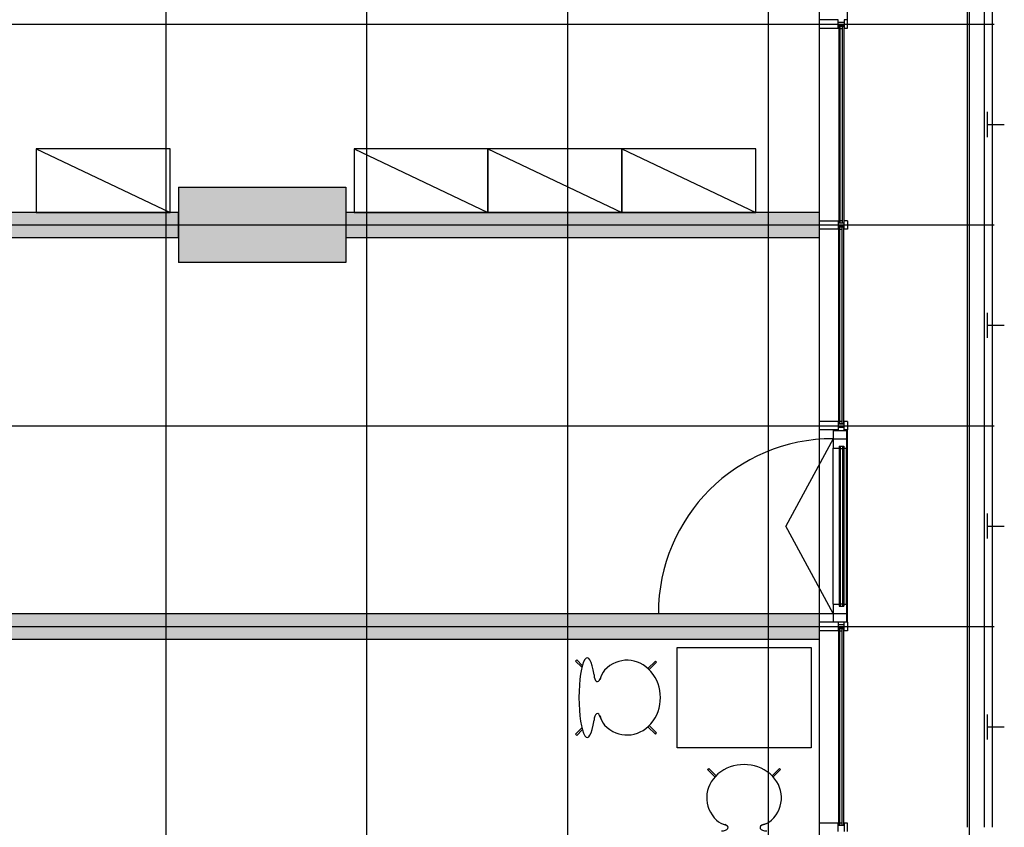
# Model space of a CAD drawing. Header units: millimetres. Extents: x 2502971067 to 2502991033, y 5626762590 to 5626807088.
# Tile 68 of 109: x 2502984977 to 2502990860, y 5626785610 to 5626790436. Entities that reach past the tile are written whole.
import ezdxf

# ---------------------------------------------------------------- set-up
doc = ezdxf.new("R2010")
doc.units = ezdxf.units.MM
for name, color, linetype in [('A_Fenster-Fassade', 2, 'Continuous'), ('A_Geländer', 2, 'Continuous'), ('A_Raster', 253, 'Continuous'), ('A_Schraffur-F90', 9, 'Continuous'), ('A_Schraffur-Stütze', 9, 'Continuous'), ('A_Stütze', 7, 'Continuous'), ('A_Wand-F90', 7, 'Continuous'), ('I_Möbel', 2, 'Continuous')]:
    doc.layers.add(name, color=color, linetype=linetype)

msp = doc.modelspace()

# ---------------------------------------------------------------- hatches: boundary and pattern name
at = {"layer": 'A_Schraffur-F90'}
h = msp.add_hatch(color=256, dxfattribs=at)
h.dxf.hatch_style = 1
h.paths.add_polyline_path([(2502985925, 5626789285), (2502983375, 5626789285), (2502983375, 5626788784.998), (2502983525, 5626788784.998), (2502983525, 5626789135), (2502985925, 5626789135)])
h = msp.add_hatch(color=256, dxfattribs=at)
h.dxf.hatch_style = 1
h.paths.add_polyline_path([(2502989755, 5626789285), (2502986925, 5626789285), (2502986925, 5626789135), (2502989755, 5626789135)])
h = msp.add_hatch(color=256, dxfattribs=at)
h.dxf.hatch_style = 1
h.paths.add_polyline_path([(2502989755, 5626786835), (2502989755, 5626786884.9985), (2502984275, 5626786884.9985), (2502984275, 5626786834.9985), (2502983975, 5626786834.9985), (2502983975, 5626786884.9985), (2502983525, 5626786884.9985), (2502983525, 5626787774.998), (2502983375, 5626787774.998), (2502983375, 5626786884.9985), (2502983375, 5626786734.9985), (2502983525, 5626786734.9985), (2502983975, 5626786734.9985), (2502984275, 5626786734.9985), (2502989755, 5626786734.9985), (2502989755, 5626786785)])
at = {"layer": 'A_Schraffur-Stütze'}
h = msp.add_hatch(color=256, dxfattribs=at)
h.dxf.hatch_style = 1
h.paths.add_polyline_path([(2502985925, 5626789435), (2502985925, 5626788985), (2502986925, 5626788985), (2502986925, 5626789435)])

# ---------------------------------------------------------------- linework, layer by layer
at = {"layer": 'A_Fenster-Fassade'}
for p, q in [((2502989755, 5626772434.99819), (2502989755, 5626805959.996645)), ((2502989923.489, 5626790435), (2502989923.489, 5626791584.999)), ((2502989867.189, 5626790434.999), (2502989755, 5626790434.999)), ((2502989867.189, 5626790385), (2502989867.189, 5626790435)), ((2502989903.495, 5626790420), (2502989867.195, 5626790420)), ((2502989903.489, 5626790435.001), (2502989903.489, 5626790385.001)), ((2502989923.489, 5626790435), (2502989903.489, 5626790435)), ((2502989923.489, 5626790435), (2502989903.489, 5626790435)), ((2502989923.489, 5626790385.001), (2502989923.489, 5626790435.001)), ((2502989755, 5626790385), (2502989867.189, 5626790385)), ((2502989903.495, 5626790400), (2502989867.195, 5626790400)), ((2502989872.195, 5626790397.77125), (2502989900.195, 5626790397.77125)), ((2502989872.195, 5626790397.77125), (2502989872.195, 5626789222.22481)), ((2502989878.195, 5626790397.77125), (2502989878.195, 5626789222.22481)), ((2502989878.195, 5626790383.77125), (2502989892.195, 5626790383.77125)), ((2502989892.195, 5626790397.77125), (2502989892.195, 5626789222.22481)), ((2502989900.195, 5626790397.77125), (2502989900.195, 5626789222.22481)), ((2502989903.489, 5626790385), (2502989923.489, 5626790385)), ((2502989755, 5626789234.999), (2502989867.189, 5626789235)), ((2502989867.189, 5626789235), (2502989867.189, 5626789185)), ((2502989878.195, 5626789236.22481), (2502989892.195, 5626789236.22481)), ((2502989923.489, 5626789235), (2502989903.489, 5626789235)), ((2502989903.489, 5626789184.999), (2502989903.489, 5626789234.999)), ((2502989923.489, 5626789234.999), (2502989923.489, 5626789184.999)), ((2502989867.189, 5626789185), (2502989755, 5626789185)), ((2502989903.495, 5626789219.998), (2502989867.195, 5626789219.998)), ((2502989903.495, 5626789199.998), (2502989867.195, 5626789199.998)), ((2502989872.189, 5626788022.22976), (2502989872.189, 5626789197.7762)), ((2502989872.195, 5626789222.22481), (2502989900.195, 5626789222.22481)), ((2502989872.195, 5626789197.77179), (2502989900.195, 5626789197.77179)), ((2502989878.189, 5626788022.22976), (2502989878.189, 5626789197.7762)), ((2502989878.189, 5626789183.77179), (2502989892.195, 5626789183.77179)), ((2502989892.189, 5626788022.22976), (2502989892.189, 5626789197.7762)), ((2502989900.189, 5626788022.22976), (2502989900.189, 5626789197.7762)), ((2502989923.489, 5626789185), (2502989903.50314, 5626789185)), ((2502989867.189, 5626788035.001), (2502989755, 5626788035.001)), ((2502989867.189, 5626788035), (2502989867.189, 5626787985)), ((2502989903.489, 5626788020.001), (2502989867.189, 5626788020.001)), ((2502989903.495, 5626788000), (2502989867.195, 5626788000)), ((2502989872.189, 5626788022.22976), (2502989900.189, 5626788022.22976)), ((2502989878.189, 5626788036.22976), (2502989892.189, 5626788036.22976)), ((2502989923.489, 5626788035), (2502989903.489, 5626788035)), ((2502989903.489, 5626787984.999), (2502989903.489, 5626788034.999)), ((2502989923.489, 5626788034.999), (2502989923.489, 5626787984.999)), ((2502989867.189, 5626787985.001), (2502989755, 5626787985.001)), ((2502989837.689, 5626787982.31634), (2502989917.689, 5626787982.31634)), ((2502989837.689, 5626787982.31634), (2502989837.689, 5626787876.31634)), ((2502989923.489, 5626787985), (2502989903.489, 5626787985)), ((2502989923.489, 5626787984.999), (2502989903.489, 5626787984.999)), ((2502989917.689, 5626787982.31634), (2502989917.689, 5626787876.31634)), ((2502989923.489, 5626786835), (2502989923.489, 5626787984.999)), ((2502989837.689, 5626787932.31634), (2502989555.18911, 5626787409.99947)), ((2502989837.689, 5626787932.31634), (2502989917.689, 5626787932.31634)), ((2502989837.689, 5626787876.31634), (2502989873.689, 5626787876.31634)), ((2502989837.689, 5626786943.68259), (2502989837.689, 5626787876.31634)), ((2502989873.689, 5626787888.16368), (2502989901.689, 5626787888.16368)), ((2502989873.689, 5626787888.16368), (2502989873.689001, 5626786931.83525)), ((2502989879.689, 5626787888.16368), (2502989879.689001, 5626786931.83525)), ((2502989893.689, 5626787888.16368), (2502989893.689001, 5626786931.83525)), ((2502989901.689, 5626787888.16368), (2502989901.689001, 5626786931.83525)), ((2502989901.689, 5626787876.31634), (2502989917.689, 5626787876.31634)), ((2502989917.689, 5626786943.68259), (2502989917.689, 5626787876.31634)), ((2502989879.689, 5626787874.16368), (2502989893.689, 5626787874.16368)), ((2502989837.689, 5626786887.68259), (2502989555.18911, 5626787409.99947)), ((2502989837.689, 5626786943.68259), (2502989837.689, 5626786837.68259)), ((2502989837.689, 5626786943.68259), (2502989873.689, 5626786943.68259)), ((2502989879.689, 5626786945.83525), (2502989893.689, 5626786945.83525)), ((2502989901.689, 5626786943.68259), (2502989917.689, 5626786943.68259)), ((2502989917.689, 5626786943.68259), (2502989917.689, 5626786837.68259)), ((2502988793.05524, 5626786887.68259), (2502989837.689, 5626786887.68259)), ((2502989837.689, 5626786887.68259), (2502989917.689, 5626786887.68259)), ((2502989873.689, 5626786931.83525), (2502989901.689, 5626786931.83525)), ((2502989867.189, 5626786835), (2502989755, 5626786835)), ((2502989837.689, 5626786837.68259), (2502989917.689, 5626786837.68259)), ((2502989867.189, 5626786834.999), (2502989867.189, 5626786784.999)), ((2502989903.489, 5626786820), (2502989867.189, 5626786820)), ((2502989923.489, 5626786835), (2502989903.489, 5626786835)), ((2502989923.489, 5626786834.999), (2502989903.489, 5626786834.999)), ((2502989903.489, 5626786784.998), (2502989903.489, 5626786834.998)), ((2502989923.489, 5626786834.998), (2502989923.489, 5626786784.998)), ((2502989867.189, 5626786785), (2502989755, 5626786785)), ((2502989903.495, 5626786799.999), (2502989867.195, 5626786799.999)), ((2502989872.189, 5626786797.7722), (2502989900.189, 5626786797.7722)), ((2502989872.189, 5626785622.22676), (2502989872.189, 5626786797.7722)), ((2502989878.189, 5626785622.22676), (2502989878.189, 5626786797.7722)), ((2502989878.189, 5626786783.7722), (2502989892.189, 5626786783.7722)), ((2502989892.189, 5626785622.22676), (2502989892.189, 5626786797.7722)), ((2502989900.189, 5626785622.22676), (2502989900.189, 5626786797.7722)), ((2502989923.489, 5626786784.999), (2502989903.489, 5626786784.999)), ((2502989867.189, 5626785634.9972), (2502989755, 5626785634.9972)), ((2502989867.189, 5626785584.9972), (2502989867.189, 5626785634.9972)), ((2502989903.495, 5626785619.9992), (2502989867.195, 5626785619.9992)), ((2502989872.189, 5626785622.22676), (2502989900.195, 5626785622.22676)), ((2502989878.189, 5626785636.22676), (2502989892.195, 5626785636.22676)), ((2502989903.489, 5626785634.9982), (2502989903.489, 5626785584.9982)), ((2502989923.489, 5626785634.9972), (2502989903.50314, 5626785634.9972)), ((2502989923.489, 5626785584.9982), (2502989923.489, 5626785634.9982))]:
    msp.add_line(p, q, dxfattribs=at)
msp.add_arc((2502989837.689, 5626786887.68259), 1044.633755, 90, 180, dxfattribs=at)
at = {"layer": 'A_Geländer'}
for p, q in [((2502990639.999, 5626790410.002), (2502990639.999, 5626791610.001)), ((2502990740, 5626791610.001), (2502990740, 5626790410.002)), ((2502990790.001, 5626790410.002), (2502990790.001, 5626791610.001)), ((2502990639.999, 5626789210.002), (2502990639.999, 5626790410.003)), ((2502990740, 5626790410.003), (2502990740, 5626789210.002)), ((2502990790.001, 5626789210.002), (2502990790.001, 5626790410.003)), ((2502990760, 5626789746.57), (2502990760, 5626789885.003)), ((2502990760, 5626789810.002), (2502990860.001, 5626789810.002)), ((2502990760, 5626789735.002), (2502990760, 5626789746.57)), ((2502990639.999, 5626788010.002), (2502990639.999, 5626789210.001)), ((2502990740, 5626789210.001), (2502990740, 5626788010.002)), ((2502990790.001, 5626788010.002), (2502990790.001, 5626789210.001)), ((2502990760, 5626788546.57), (2502990760, 5626788685.001)), ((2502990760, 5626788610.001), (2502990860.001, 5626788610.001)), ((2502990760, 5626788535.002), (2502990760, 5626788546.57)), ((2502990639.999, 5626786810), (2502990639.999, 5626788010.001)), ((2502990740, 5626788010.001), (2502990740, 5626786810)), ((2502990790.001, 5626786810), (2502990790.001, 5626788010.001)), ((2502990760, 5626787346.568), (2502990760, 5626787484.999)), ((2502990760, 5626787410.001), (2502990860.001, 5626787410.001)), ((2502990760, 5626787335), (2502990760, 5626787346.568)), ((2502990639.999, 5626785610.002), (2502990639.999, 5626786810.003)), ((2502990740, 5626786810.003), (2502990740, 5626785610.002)), ((2502990790.001, 5626785610.002), (2502990790.001, 5626786810.003)), ((2502990760, 5626786146.572), (2502990760, 5626786285.003)), ((2502990760, 5626786210.002), (2502990860.001, 5626786210.002)), ((2502990760, 5626786135.004), (2502990760, 5626786146.572))]:
    msp.add_line(p, q, dxfattribs=at)
at = {"layer": 'A_Raster'}
for p, q in [((2502985850, 5626806160), (2502985850, 5626762660)), ((2502987050, 5626806160), (2502987050, 5626762660)), ((2502988250, 5626806160), (2502988250, 5626762660)), ((2502989450, 5626806160), (2502989450, 5626762660)), ((2502990650, 5626806160), (2502990650, 5626762660)), ((2502971300, 5626790410), (2502990800, 5626790410)), ((2502971300, 5626789210), (2502990800, 5626789210)), ((2502971300, 5626788010), (2502990800, 5626788010)), ((2502971300, 5626786810), (2502990800, 5626786810))]:
    msp.add_line(p, q, dxfattribs=at)
at = {"layer": 'A_Stütze'}
for p, q in [((2502985925, 5626789435), (2502986925, 5626789435)), ((2502985925, 5626789435), (2502985925, 5626788985)), ((2502986925, 5626789435), (2502986925, 5626788985)), ((2502986925, 5626788985), (2502985925, 5626788985))]:
    msp.add_line(p, q, dxfattribs=at)
at = {"layer": 'A_Wand-F90'}
for p, q in [((2502985925, 5626789285), (2502983375, 5626789285)), ((2502985925, 5626789135), (2502985925, 5626789285)), ((2502989755, 5626789285), (2502986925, 5626789285)), ((2502986925, 5626789285), (2502986925, 5626789135)), ((2502989755, 5626789135), (2502989755, 5626789285)), ((2502983525, 5626789135), (2502985925, 5626789135)), ((2502986925, 5626789135), (2502989755, 5626789135)), ((2502989755, 5626786884.9985), (2502984275, 5626786884.9985)), ((2502989755, 5626786835), (2502989755, 5626786884.9985)), ((2502989755, 5626786785), (2502989755, 5626786835)), ((2502989755, 5626786734.9985), (2502989755, 5626786785)), ((2502984275, 5626786734.9985), (2502989755, 5626786734.9985))]:
    msp.add_line(p, q, dxfattribs=at)
at = {"layer": 'I_Möbel'}
for p, q in [((2502985874.999983, 5626789665.000026), (2502985074.999952, 5626789665.000026)), ((2502985074.999952, 5626789665.000026), (2502985074.999952, 5626789285.000026)), ((2502985074.999952, 5626789665.000026), (2502985874.999983, 5626789285.000026)), ((2502985874.999983, 5626789285.000026), (2502985874.999983, 5626789665.000026)), ((2502987775.000059, 5626789665.000026), (2502986975.000044, 5626789665.000026)), ((2502986975.000044, 5626789665.000026), (2502986975.000044, 5626789285.000026)), ((2502986975.000044, 5626789665.000026), (2502987775.000059, 5626789285.000026)), ((2502988575.00009, 5626789665.000026), (2502987775.000059, 5626789665.000026)), ((2502987775.000059, 5626789665.000026), (2502987775.000059, 5626789285.000026)), ((2502987775.000059, 5626789665.000026), (2502988575.00009, 5626789285.000026)), ((2502987775.000059, 5626789285.000026), (2502987775.000059, 5626789665.000026)), ((2502989375.000151, 5626789665.000026), (2502988575.00009, 5626789665.000026)), ((2502988575.00009, 5626789665.000026), (2502988575.00009, 5626789285.000026)), ((2502988575.00009, 5626789665.000026), (2502989375.000151, 5626789285.000026)), ((2502988575.00009, 5626789285.000026), (2502988575.00009, 5626789665.000026)), ((2502989375.000151, 5626789285.000026), (2502989375.000151, 5626789665.000026)), ((2502985074.999952, 5626789285.000026), (2502985874.999983, 5626789285.000026)), ((2502986975.000044, 5626789285.000026), (2502987775.000059, 5626789285.000026)), ((2502987775.000059, 5626789285.000026), (2502988575.00009, 5626789285.000026)), ((2502988575.00009, 5626789285.000026), (2502989375.000151, 5626789285.000026)), ((2502988905.000251, 5626786085.002942), (2502988905.000251, 5626786685.003003)), ((2502988905.000251, 5626786685.003003), (2502989705.000297, 5626786685.003003)), ((2502989705.000297, 5626786685.003003), (2502989705.000297, 5626786085.002942)), ((2502988298.407737, 5626786603.407971), (2502988305.427543, 5626786610.427808)), ((2502988335.658378, 5626786566.1573), (2502988298.407737, 5626786603.407971)), ((2502988305.427543, 5626786610.427808), (2502988338.58448, 5626786577.270825)), ((2502988730.878211, 5626786559.068494), (2502988775.21775, 5626786603.407971)), ((2502988738.079704, 5626786552.230359), (2502988782.237556, 5626786596.388196)), ((2502988775.21775, 5626786603.407971), (2502988782.237556, 5626786596.388196)), ((2502988444.284507, 5626786495.167737), (2502988442.678138, 5626786492.031446)), ((2502988451.336235, 5626786514.631787), (2502988444.804298, 5626786496.915051)), ((2502988444.284507, 5626786274.838269), (2502988442.678138, 5626786277.9745)), ((2502988451.336235, 5626786255.374219), (2502988444.804298, 5626786273.090894)), ((2502988335.658378, 5626786203.848584), (2502988298.407737, 5626786166.597974)), ((2502988305.427543, 5626786159.578198), (2502988338.58448, 5626786192.73512)), ((2502988730.878211, 5626786210.937512), (2502988775.21775, 5626786166.597974)), ((2502988738.079704, 5626786217.775647), (2502988782.237556, 5626786173.61781)), ((2502988775.21775, 5626786166.597974), (2502988782.237556, 5626786173.61781)), ((2502988298.407737, 5626786166.597974), (2502988305.427543, 5626786159.578198)), ((2502989705.000297, 5626786085.002942), (2502988905.000251, 5626786085.002942)), ((2502989086.595268, 5626785955.220471), (2502989093.615074, 5626785962.240247)), ((2502989130.934806, 5626785910.880872), (2502989086.595268, 5626785955.220471)), ((2502989137.772941, 5626785918.08241), (2502989093.615074, 5626785962.240247)), ((2502989472.227607, 5626785918.08241), (2502989516.38549, 5626785962.240247)), ((2502989479.065757, 5626785910.880872), (2502989523.405281, 5626785955.220471)), ((2502989523.405281, 5626785955.220471), (2502989516.38549, 5626785962.240247)), ((2502989175.371498, 5626785631.338941), (2502989193.088172, 5626785624.807019)), ((2502989194.835517, 5626785624.287183), (2502989197.971824, 5626785622.68086)), ((2502989415.165031, 5626785624.287183), (2502989412.028755, 5626785622.68086)), ((2502989434.629051, 5626785631.338941), (2502989416.912376, 5626785624.807019))]:
    msp.add_line(p, q, dxfattribs=at)
for centre, start, end in [((2502988599.460792, 5626786449.957349), 142.0013873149, 163.7566008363), ((2502988599.460792, 5626786320.048657), 196.2433991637, 217.9986126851), ((2502989240.045906, 5626785779.463513), 232.0014088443, 253.7566008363), ((2502989369.954643, 5626785779.463513), 286.2433991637, 307.9985911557)]:
    msp.add_arc(centre, 161.628159, start, end, dxfattribs=at)
for centre, major_axis, ratio, start_param, end_param in [((2502988367.900245, 5626786385.002942), (0, -238.26001), 0.2083333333, 2.1765006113, 7.2482773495), ((2502988606.450248, 5626786385.002942), (0, -223.368759), 0.8888888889, 5.5399288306, 10.1680344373), ((2502988428.707283, 5626786520.654248), (0, -40.000002), 0.5, 4.7123889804, 7.3144946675), ((2502988428.707283, 5626786249.351758), (0, -40.000002), 0.5, 2.0729490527, 4.7123889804), ((2502989305.000282, 5626785786.452954), (223.368759, 0), 0.8888888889, 5.5399288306, 10.1680344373), ((2502989169.349021, 5626785608.709973), (40.000002, 0), 0.5, 4.7123889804, 7.3144946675), ((2502989440.651527, 5626785608.709973), (40.000002, 0), 0.5, 2.0729490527, 4.7123889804)]:
    msp.add_ellipse(centre, major_axis=major_axis, ratio=ratio, start_param=start_param, end_param=end_param, dxfattribs=at)

doc.saveas('drawing.dxf')
